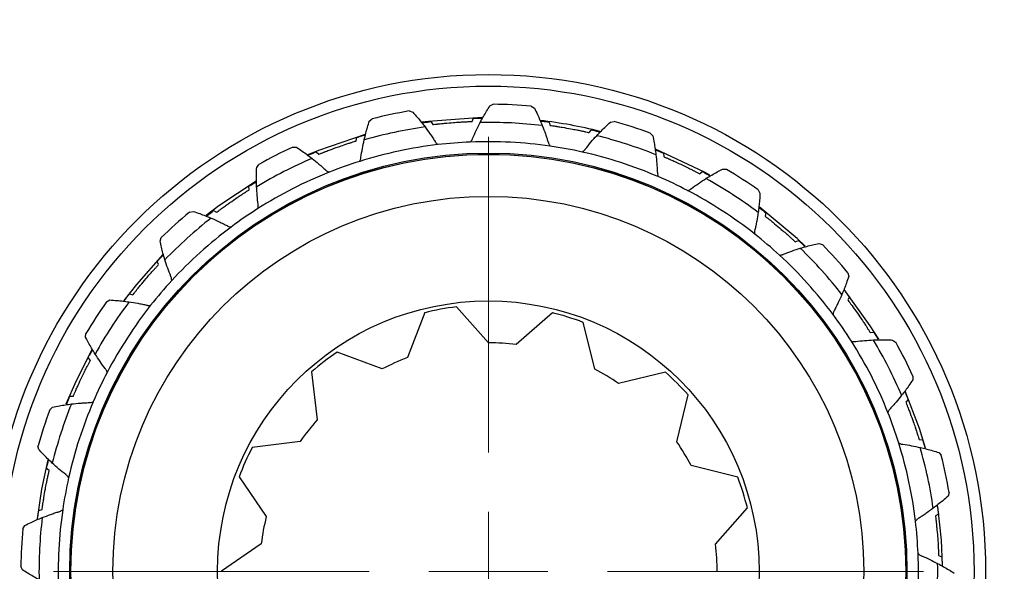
# Model space of a CAD drawing. Header units: inches. Extents: x 0.6 to 16.3, y 0.2 to 11.5.
# Tile 7 of 18: x 3.7 to 4.7, y 6.7 to 7.3. Entities that reach past the tile are written whole.
import ezdxf

# ---------------------------------------------------------------- set-up
doc = ezdxf.new("R2010")
doc.units = ezdxf.units.IN
doc.header["$MEASUREMENT"] = 0

# ---------------------------------------------------------------- blocks, each defined once
blk = doc.blocks.new('SW_CENTERMARKSYMBOL_0')
at = {"color": 0, "linetype": 'Continuous', "lineweight": 18}
for p, q in [((0, 0.1312), (0, 0.4787)), ((0, 0), (0, 0.0656)), ((-0.1312, 0), (-0.4787, 0)), ((0, 0), (-0.0656, 0)), ((0, 0), (0, -0.0656)), ((0, 0), (0.0656, 0)), ((0.1312, 0), (0.4787, 0)), ((0, -0.1312), (0, -0.4787))]:
    blk.add_line(p, q, dxfattribs=at)

msp = doc.modelspace()

# ---------------------------------------------------------------- linework, layer by layer
at = {"color": 7, "linetype": 'Continuous', "lineweight": 25}
for p, q in [((4.1716, 7.2072), (4.1753, 7.209)), ((4.2171, 7.2069), (4.2205, 7.2047)), ((4.0828, 7.2016), (4.0868, 7.2004)), ((4.0388, 7.1902), (4.0419, 7.1929)), ((4.1067, 7.1899), (4.1087, 7.1866)), ((4.1522, 7.1901), (4.1536, 7.1936)), ((4.237, 7.1893), (4.2381, 7.1857)), ((4.3042, 7.1893), (4.3083, 7.1901)), ((4.281, 7.1778), (4.2834, 7.1808)), ((4.3481, 7.1772), (4.3509, 7.1742)), ((4.0245, 7.1686), (4.025, 7.1724)), ((3.9546, 7.1618), (3.9587, 7.1617)), ((3.9806, 7.1566), (3.9834, 7.154)), ((4.3628, 7.1551), (4.3629, 7.1513)), ((3.915, 7.1394), (3.9173, 7.1428)), ((4.4023, 7.1325), (4.4054, 7.1349)), ((4.4277, 7.1377), (4.4318, 7.1374)), ((3.9068, 7.1148), (3.9063, 7.1186)), ((4.4669, 7.1146), (4.4688, 7.111)), ((3.841, 7.0902), (3.845, 7.0911)), ((3.8675, 7.0919), (3.8709, 7.0901)), ((4.4754, 7.0895), (4.4745, 7.0857)), ((3.8086, 7.0583), (3.8099, 7.0622)), ((4.5077, 7.0574), (4.5113, 7.0589)), ((4.5336, 7.0558), (4.5375, 7.0545)), ((3.807, 7.0324), (3.8055, 7.036)), ((4.5655, 7.0235), (4.5665, 7.0195)), ((3.7749, 7.0001), (3.7787, 6.9992)), ((3.7498, 6.9916), (3.7534, 6.9935)), ((4.5672, 6.9969), (4.5654, 6.9936)), ((4.0999, 6.9796), (4.0808, 6.9301)), ((4.1701, 6.9464), (4.1347, 6.9859)), ((4.2404, 6.9795), (4.2004, 6.9445)), ((4.2871, 6.9174), (4.2742, 6.9689)), ((3.7267, 6.9524), (3.727, 6.9565)), ((4.5902, 6.9576), (4.594, 6.9581)), ((4.6147, 6.9494), (4.6181, 6.9471)), ((4.053, 6.9176), (4.0034, 6.9362)), ((3.7319, 6.927), (3.7296, 6.93)), ((3.9754, 6.9144), (3.9815, 6.8617)), ((4.3647, 6.9141), (4.3131, 6.9017)), ((4.6372, 6.9098), (4.637, 6.9057)), ((3.7093, 6.8875), (3.7132, 6.8876)), ((4.3773, 6.8374), (4.3897, 6.889)), ((4.632, 6.8838), (4.6293, 6.881)), ((3.6872, 6.8727), (3.6902, 6.8755)), ((3.9627, 6.8378), (3.9101, 6.8312)), ((4.6439, 6.8399), (4.6477, 6.8394)), ((3.6751, 6.8289), (3.6743, 6.8329)), ((4.6655, 6.8256), (4.6682, 6.8225)), ((3.6867, 6.8057), (3.6836, 6.808)), ((4.4444, 6.7984), (4.393, 6.8114)), ((3.8955, 6.7988), (3.9254, 6.755)), ((4.677, 6.7816), (4.6758, 6.7776)), ((3.6751, 6.7617), (3.6788, 6.7628)), ((4.4199, 6.7247), (4.4549, 6.7645)), ((4.6652, 6.7577), (4.6619, 6.7557)), ((3.6575, 6.7417), (3.6597, 6.7452)), ((3.9199, 6.7251), (3.8764, 6.6948)), ((4.6654, 6.7122), (4.6689, 6.7108)), ((3.6572, 6.6963), (3.6554, 6.7))]:
    msp.add_line(p, q, dxfattribs=at)
at = {"color": 7, "linetype": 'Continuous', "lineweight": 25, "flags": 128}
for points in [[(4.1627, 7.1944), (4.104, 7.1901), (4.0967, 7.1891)], [(4.0342, 7.1757), (3.9829, 7.1582), (3.9714, 7.1534)], [(4.4135, 7.1311), (4.4079, 7.1342), (4.3538, 7.1594)], [(3.9143, 7.1242), (3.8734, 7.0971), (3.8594, 7.0864)], [(4.5187, 7.0527), (4.5097, 7.0612), (4.4679, 7.0959)], [(3.8118, 7.0434), (3.7826, 7.0107), (3.7689, 6.9931)], [(4.5995, 6.9502), (4.5902, 6.9651), (4.5616, 7.0051)], [(3.7337, 6.9388), (3.7162, 6.9045), (3.7051, 6.8787)], [(4.651, 6.8302), (4.6443, 6.8521), (4.6286, 6.8932)], [(3.6853, 6.8176), (3.6782, 6.7851), (3.6733, 6.7524)], [(4.6698, 6.7011), (4.6686, 6.7291), (4.6646, 6.7663)]]:
    msp.add_lwpolyline(points, dxfattribs=at)
at = {"color": 7, "linetype": 'Continuous', "lineweight": 25}
for radius in [1.5428, 1.3507, 1.3373, 0.5472, 0.5345, 0.4607, 0.4595, 0.4593, 0.4131, 0.298]:
    msp.add_circle((4.1699, 6.6945), radius, dxfattribs=at)
for radius, start, end in [(0.5145, 84.7385, 89.3974), (0.5145, 99.7385, 104.3974), (0.4945, 98.1011, 106.0348), (0.4945, 83.1011, 91.0348), (0.4999, 75.7769, 83.4099), (0.5145, 69.7385, 74.3974), (0.4945, 68.1011, 76.0348), (0.4733, 96.7346, 107.4013), (0.4733, 92.4013, 96.7346), (0.4733, 81.7346, 92.4013), (0.4733, 77.4013, 81.7346), (0.5145, 114.7385, 119.3974), (0.4733, 66.7346, 77.4013), (0.4945, 113.1011, 121.0348), (0.4733, 107.4013, 111.7346), (0.4733, 111.7346, 122.4013), (0.5145, 54.7385, 59.3974), (0.4733, 62.4013, 66.7346), (0.4945, 53.1011, 61.0348), (0.4733, 51.7346, 62.4013), (0.5145, 129.7385, 134.3974), (0.4733, 122.4013, 126.7346), (0.4945, 128.1011, 136.0348), (0.4733, 126.7346, 137.4013), (0.4733, 47.4013, 51.7346), (0.5145, 39.7385, 44.3974), (0.4733, 36.7346, 47.4013), (0.4945, 38.1011, 46.0348), (0.4733, 137.4013, 141.7346), (0.5145, 144.7385, 149.3974), (0.4945, 143.1011, 151.0348), (0.4733, 141.7346, 152.4013), (0.2935, 96.8756, 103.7987), (0.2935, 69.1833, 76.1064), (0.4733, 32.4013, 36.7346), (0.2518, 83.0295, 89.9526), (0.4733, 21.7346, 32.4013), (0.4945, 23.1011, 31.0348), (0.5145, 24.7385, 29.3974), (0.2935, 124.5679, 131.491), (0.2518, 110.7218, 117.6449), (0.4733, 152.4013, 156.7346), (0.2518, 55.3372, 62.2603), (0.2935, 41.491, 48.4141), (0.4733, 156.7346, 167.4013), (0.5145, 159.7385, 164.3974), (0.4945, 158.1011, 166.0348), (0.4733, 17.4013, 21.7346), (0.2518, 138.4141, 145.3372), (0.2518, 27.6449, 34.5679), (0.2935, 152.2603, 159.1833), (0.4733, 6.7346, 17.4013), (0.4945, 8.1011, 16.0348), (0.5145, 9.7385, 14.3974), (0.4733, 167.4013, 171.7346), (0.2935, 13.7987, 20.7218), (0.4733, 171.7346, 182.4013), (0.4945, 173.1011, 181.0348), (0.2518, 166.1064, 173.0295), (0.5145, 174.7385, 179.3974), (0.4733, 2.4013, 6.7346), (0.2518, 359.9526, 6.8756), (0.4733, 351.7346, 2.4013), (0.4945, 353.1011, 1.0348)]:
    msp.add_arc((4.1699, 6.6945), radius, start, end, dxfattribs=at)
for points, knots in [([(4.1609, 7.189), (4.1621, 7.1912), (4.1644, 7.1953), (4.168, 7.2014), (4.1704, 7.2053), (4.1716, 7.2072)], [0, 0, 0, 0, 0.356058, 0.677963, 1, 1, 1, 1]), ([(4.0868, 7.2004), (4.0885, 7.1985), (4.0917, 7.1948), (4.0961, 7.1894), (4.0988, 7.1859), (4.1002, 7.1841)], [0, 0, 0, 0, 0.367191, 0.683527, 1, 1, 1, 1]), ([(4.2205, 7.2047), (4.2217, 7.2024), (4.2238, 7.198), (4.2267, 7.1916), (4.2284, 7.1875), (4.2293, 7.1855)], [0, 0, 0, 0, 0.367191, 0.683527, 1, 1, 1, 1]), ([(4.0333, 7.1698), (4.0339, 7.1722), (4.035, 7.1768), (4.0368, 7.1837), (4.0382, 7.188), (4.0388, 7.1902)], [0, 0, 0, 0, 0.356058, 0.677963, 1, 1, 1, 1]), ([(4.0968, 7.1885), (4.0974, 7.1886), (4.0985, 7.1888), (4.104, 7.1895), (4.1067, 7.1899)], [0, 0, 0, 0, 0.5136596, 1, 1, 1, 1]), ([(4.1002, 7.1841), (4.1021, 7.1815), (4.1051, 7.1775), (4.1087, 7.1721), (4.1105, 7.1692), (4.1114, 7.1678), (4.1117, 7.1673), (4.1125, 7.1661), (4.1136, 7.1652), (4.1144, 7.1646)], [0, 0, 0, 0, 0.404289, 0.618528, 0.805562, 0.82177, 0.827836, 0.876144, 1, 1, 1, 1]), ([(4.1087, 7.1866), (4.1093, 7.1867), (4.1101, 7.1868), (4.112, 7.187), (4.1134, 7.1872), (4.1148, 7.1873), (4.1159, 7.1874), (4.1182, 7.1877), (4.1234, 7.1882), (4.1304, 7.1888), (4.1373, 7.1893), (4.1416, 7.1896), (4.1442, 7.1897), (4.1457, 7.1898), (4.1471, 7.1898), (4.1494, 7.19), (4.1508, 7.19), (4.1518, 7.19), (4.1522, 7.1901)], [0, 0, 0, 0, 0.16043, 0.215716, 0.259558, 0.278881, 0.293965, 0.309151, 0.378059, 0.515881, 0.608724, 0.671228, 0.698803, 0.715524, 0.7367, 0.775509, 0.897488, 1, 1, 1, 1]), ([(4.15, 7.1675), (4.1507, 7.1682), (4.1517, 7.1692), (4.1523, 7.1706), (4.1525, 7.1711), (4.1538, 7.1742), (4.1565, 7.1803), (4.1595, 7.1861), (4.1609, 7.189)], [0, 0, 0, 0, 0.123859, 0.172169, 0.178234, 0.194443, 0.595701, 1, 1, 1, 1]), ([(4.1536, 7.1936), (4.1548, 7.1936), (4.1605, 7.1938), (4.1622, 7.1938), (4.1636, 7.1938)], [0, 0, 0, 0, 0.199918, 1, 1, 1, 1]), ([(4.2271, 7.1906), (4.2277, 7.1905), (4.2288, 7.1904), (4.2343, 7.1897), (4.237, 7.1893)], [0, 0, 0, 0, 0.51366, 1, 1, 1, 1]), ([(4.2293, 7.1855), (4.2305, 7.1824), (4.2323, 7.1778), (4.2344, 7.1716), (4.2354, 7.1684), (4.2359, 7.1668), (4.236, 7.1663), (4.2365, 7.1649), (4.2373, 7.1638), (4.2379, 7.163)], [0, 0, 0, 0, 0.404289, 0.618528, 0.805562, 0.82177, 0.827836, 0.876144, 1, 1, 1, 1]), ([(4.2381, 7.1857), (4.2387, 7.1856), (4.2395, 7.1855), (4.2415, 7.1852), (4.2429, 7.185), (4.2442, 7.1848), (4.2453, 7.1846), (4.2476, 7.1842), (4.2527, 7.1834), (4.2597, 7.1822), (4.2665, 7.1809), (4.2707, 7.18), (4.2732, 7.1795), (4.2747, 7.1792), (4.2761, 7.1789), (4.2783, 7.1784), (4.2797, 7.1781), (4.2806, 7.1778), (4.281, 7.1778)], [0, 0, 0, 0, 0.16043, 0.215716, 0.259558, 0.278881, 0.293965, 0.309151, 0.378059, 0.515881, 0.608724, 0.671228, 0.698803, 0.715524, 0.7367, 0.775509, 0.897488, 1, 1, 1, 1]), ([(4.2892, 7.1744), (4.2909, 7.1762), (4.2942, 7.1797), (4.2992, 7.1846), (4.3026, 7.1878), (4.3042, 7.1893)], [0, 0, 0, 0, 0.356058, 0.677963, 1, 1, 1, 1]), ([(4.025, 7.1724), (4.0261, 7.1727), (4.0316, 7.1744), (4.0333, 7.1748), (4.0346, 7.1752)], [0, 0, 0, 0, 0.1999183, 1, 1, 1, 1]), ([(4.2731, 7.1565), (4.274, 7.157), (4.2752, 7.1578), (4.2761, 7.1589), (4.2764, 7.1593), (4.2785, 7.162), (4.2827, 7.1672), (4.287, 7.172), (4.2892, 7.1744)], [0, 0, 0, 0, 0.123859, 0.172169, 0.178234, 0.194443, 0.595701, 1, 1, 1, 1]), ([(4.2834, 7.1808), (4.2845, 7.1805), (4.2901, 7.1792), (4.2917, 7.1788), (4.293, 7.1784)], [0, 0, 0, 0, 0.199918, 1, 1, 1, 1]), ([(4.3509, 7.1742), (4.3514, 7.1717), (4.3523, 7.1669), (4.3534, 7.16), (4.354, 7.1556), (4.3543, 7.1534)], [0, 0, 0, 0, 0.367191, 0.683527, 1, 1, 1, 1]), ([(3.9834, 7.154), (3.984, 7.1542), (3.9847, 7.1545), (3.9866, 7.1552), (3.9879, 7.1558), (3.9891, 7.1563), (3.9901, 7.1566), (3.9923, 7.1575), (3.9972, 7.1594), (4.0039, 7.1618), (4.0104, 7.164), (4.0145, 7.1654), (4.0169, 7.1662), (4.0183, 7.1666), (4.0197, 7.1671), (4.0219, 7.1678), (4.0232, 7.1682), (4.0241, 7.1685), (4.0245, 7.1686)], [0, 0, 0, 0, 0.16043, 0.215716, 0.259558, 0.278881, 0.293965, 0.309151, 0.378059, 0.515881, 0.608724, 0.671228, 0.698803, 0.715524, 0.7367, 0.775509, 0.897488, 1, 1, 1, 1]), ([(4.0283, 7.1462), (4.0288, 7.1471), (4.0294, 7.1483), (4.0297, 7.1498), (4.0297, 7.1503), (4.0302, 7.1537), (4.0312, 7.1603), (4.0326, 7.1666), (4.0333, 7.1698)], [0, 0, 0, 0, 0.123859, 0.172169, 0.178234, 0.194443, 0.595701, 1, 1, 1, 1]), ([(3.9587, 7.1617), (3.9608, 7.1603), (3.9649, 7.1576), (3.9706, 7.1534), (3.9741, 7.1507), (3.9759, 7.1494)], [0, 0, 0, 0, 0.367191, 0.683527, 1, 1, 1, 1]), ([(3.9715, 7.1528), (3.972, 7.153), (3.973, 7.1534), (3.9781, 7.1556), (3.9806, 7.1566)], [0, 0, 0, 0, 0.51366, 1, 1, 1, 1]), ([(4.3536, 7.1589), (4.3541, 7.1587), (4.3551, 7.1583), (4.3603, 7.1561), (4.3628, 7.1551)], [0, 0, 0, 0, 0.51366, 1, 1, 1, 1]), ([(4.3543, 7.1534), (4.3547, 7.1501), (4.3552, 7.1452), (4.3556, 7.1387), (4.3558, 7.1353), (4.3559, 7.1336), (4.3559, 7.1331), (4.356, 7.1316), (4.3565, 7.1303), (4.3568, 7.1294)], [0, 0, 0, 0, 0.4042889, 0.6185277, 0.8055616, 0.8217703, 0.8278357, 0.876144, 1, 1, 1, 1]), ([(3.9759, 7.1494), (3.9784, 7.1474), (3.9823, 7.1442), (3.9872, 7.14), (3.9897, 7.1377), (3.9909, 7.1365), (3.9913, 7.1361), (3.9924, 7.1352), (3.9937, 7.1346), (3.9946, 7.1342)], [0, 0, 0, 0, 0.404289, 0.618528, 0.805562, 0.82177, 0.827836, 0.876144, 1, 1, 1, 1]), ([(4.3629, 7.1513), (4.3635, 7.151), (4.3642, 7.1507), (4.366, 7.1499), (4.3673, 7.1494), (4.3686, 7.1488), (4.3695, 7.1484), (4.3717, 7.1474), (4.3764, 7.1453), (4.3829, 7.1423), (4.3891, 7.1393), (4.3929, 7.1374), (4.3952, 7.1362), (4.3965, 7.1355), (4.3978, 7.1349), (4.3999, 7.1338), (4.4011, 7.1332), (4.4019, 7.1327), (4.4023, 7.1325)], [0, 0, 0, 0, 0.16043, 0.215716, 0.259558, 0.278881, 0.293965, 0.309151, 0.378059, 0.515881, 0.608724, 0.671228, 0.698803, 0.715524, 0.7367, 0.775509, 0.897488, 1, 1, 1, 1]), ([(3.9149, 7.1183), (3.9149, 7.1207), (3.9147, 7.1255), (3.9148, 7.1326), (3.9149, 7.1371), (3.915, 7.1394)], [0, 0, 0, 0, 0.356058, 0.677963, 1, 1, 1, 1]), ([(4.4054, 7.1349), (4.4064, 7.1343), (4.4114, 7.1316), (4.4129, 7.1308), (4.4141, 7.1301)], [0, 0, 0, 0, 0.199918, 1, 1, 1, 1]), ([(4.4094, 7.1272), (4.4115, 7.1285), (4.4155, 7.131), (4.4217, 7.1345), (4.4257, 7.1366), (4.4277, 7.1377)], [0, 0, 0, 0, 0.356058, 0.677963, 1, 1, 1, 1]), ([(3.9063, 7.1186), (3.9073, 7.1192), (3.9122, 7.1223), (3.9136, 7.1231), (3.9148, 7.1238)], [0, 0, 0, 0, 0.1999183, 1, 1, 1, 1]), ([(4.3892, 7.114), (4.3901, 7.1143), (4.3915, 7.1147), (4.3926, 7.1156), (4.3931, 7.1159), (4.3958, 7.118), (4.4012, 7.1219), (4.4066, 7.1254), (4.4094, 7.1272)], [0, 0, 0, 0, 0.123859, 0.172169, 0.178234, 0.194443, 0.595701, 1, 1, 1, 1]), ([(3.8709, 7.0901), (3.8713, 7.0904), (3.872, 7.0909), (3.8736, 7.0921), (3.8747, 7.0929), (3.8758, 7.0937), (3.8766, 7.0944), (3.8786, 7.0958), (3.8828, 7.0988), (3.8886, 7.1029), (3.8943, 7.1068), (3.8979, 7.1091), (3.9, 7.1105), (3.9013, 7.1113), (3.9025, 7.1121), (3.9045, 7.1134), (3.9056, 7.1141), (3.9064, 7.1146), (3.9068, 7.1148)], [0, 0, 0, 0, 0.16043, 0.215716, 0.259558, 0.278881, 0.293965, 0.309151, 0.378059, 0.515881, 0.608724, 0.671228, 0.698803, 0.715524, 0.7367, 0.775509, 0.897488, 1, 1, 1, 1]), ([(3.9162, 7.0942), (3.9165, 7.0952), (3.9168, 7.0965), (3.9166, 7.098), (3.9165, 7.0985), (3.9161, 7.1019), (3.9154, 7.1085), (3.9151, 7.115), (3.9149, 7.1183)], [0, 0, 0, 0, 0.123859, 0.172169, 0.178234, 0.194443, 0.595701, 1, 1, 1, 1]), ([(4.4688, 7.111), (4.4687, 7.1084), (4.4684, 7.1036), (4.4677, 7.0966), (4.4671, 7.0922), (4.4668, 7.09)], [0, 0, 0, 0, 0.367191, 0.683527, 1, 1, 1, 1]), ([(3.845, 7.0911), (3.8474, 7.0903), (3.852, 7.0887), (3.8586, 7.0862), (3.8627, 7.0845), (3.8647, 7.0837)], [0, 0, 0, 0, 0.367191, 0.683527, 1, 1, 1, 1]), ([(3.8596, 7.0858), (3.8601, 7.0861), (3.8609, 7.0868), (3.8653, 7.0902), (3.8675, 7.0919)], [0, 0, 0, 0, 0.51366, 1, 1, 1, 1]), ([(4.4668, 7.09), (4.4663, 7.0868), (4.4655, 7.0818), (4.4643, 7.0755), (4.4635, 7.0722), (4.4632, 7.0705), (4.463, 7.07), (4.4627, 7.0686), (4.4629, 7.0672), (4.463, 7.0662)], [0, 0, 0, 0, 0.404289, 0.618528, 0.805562, 0.82177, 0.827836, 0.876144, 1, 1, 1, 1]), ([(4.4675, 7.0955), (4.4679, 7.0952), (4.4688, 7.0945), (4.4733, 7.0911), (4.4754, 7.0895)], [0, 0, 0, 0, 0.51366, 1, 1, 1, 1]), ([(3.8647, 7.0837), (3.8677, 7.0824), (3.8723, 7.0804), (3.8781, 7.0775), (3.8811, 7.0759), (3.8826, 7.0752), (3.8831, 7.0749), (3.8844, 7.0742), (3.8858, 7.074), (3.8868, 7.0739)], [0, 0, 0, 0, 0.404289, 0.618528, 0.805562, 0.82177, 0.827836, 0.876144, 1, 1, 1, 1]), ([(4.4745, 7.0857), (4.475, 7.0854), (4.4757, 7.0849), (4.4772, 7.0837), (4.4783, 7.0828), (4.4794, 7.0819), (4.4802, 7.0813), (4.482, 7.0798), (4.4861, 7.0765), (4.4915, 7.0719), (4.4967, 7.0674), (4.5, 7.0645), (4.5018, 7.0629), (4.503, 7.0618), (4.504, 7.0609), (4.5057, 7.0593), (4.5067, 7.0584), (4.5074, 7.0577), (4.5077, 7.0574)], [0, 0, 0, 0, 0.16043, 0.215716, 0.259558, 0.278881, 0.293965, 0.309151, 0.378059, 0.515881, 0.608724, 0.671228, 0.698803, 0.715524, 0.7367, 0.775509, 0.897488, 1, 1, 1, 1]), ([(3.814, 7.0378), (3.8132, 7.0402), (3.8119, 7.0448), (3.8101, 7.0516), (3.8091, 7.0561), (3.8086, 7.0583)], [0, 0, 0, 0, 0.356058, 0.677963, 1, 1, 1, 1]), ([(4.5113, 7.0589), (4.5121, 7.0581), (4.5163, 7.0542), (4.5175, 7.053), (4.5185, 7.052)], [0, 0, 0, 0, 0.199918, 1, 1, 1, 1]), ([(4.5132, 7.0505), (4.5156, 7.0512), (4.5201, 7.0525), (4.5269, 7.0543), (4.5314, 7.0553), (4.5336, 7.0558)], [0, 0, 0, 0, 0.356058, 0.677963, 1, 1, 1, 1]), ([(3.8055, 7.036), (3.8063, 7.0368), (3.8102, 7.041), (3.8114, 7.0422), (3.8124, 7.0431)], [0, 0, 0, 0, 0.199918, 1, 1, 1, 1]), ([(4.4903, 7.043), (4.4913, 7.043), (4.4927, 7.0431), (4.494, 7.0436), (4.4945, 7.0438), (4.4977, 7.0451), (4.5039, 7.0475), (4.5101, 7.0495), (4.5132, 7.0505)], [0, 0, 0, 0, 0.123859, 0.172169, 0.178234, 0.194443, 0.595701, 1, 1, 1, 1]), ([(3.7787, 6.9992), (3.779, 6.9997), (3.7796, 7.0003), (3.7808, 7.0019), (3.7816, 7.003), (3.7825, 7.004), (3.7832, 7.0049), (3.7846, 7.0067), (3.7879, 7.0107), (3.7925, 7.0162), (3.797, 7.0214), (3.7999, 7.0246), (3.8016, 7.0265), (3.8026, 7.0276), (3.8035, 7.0287), (3.8051, 7.0304), (3.806, 7.0314), (3.8067, 7.0321), (3.807, 7.0324)], [0, 0, 0, 0, 0.16043, 0.215716, 0.259558, 0.278881, 0.293965, 0.309151, 0.378059, 0.515881, 0.608724, 0.671228, 0.698803, 0.715524, 0.7367, 0.775509, 0.897488, 1, 1, 1, 1]), ([(3.8215, 7.0149), (3.8214, 7.0159), (3.8213, 7.0173), (3.8208, 7.0187), (3.8206, 7.0192), (3.8193, 7.0224), (3.8169, 7.0285), (3.815, 7.0347), (3.814, 7.0378)], [0, 0, 0, 0, 0.123859, 0.172169, 0.178234, 0.194443, 0.595701, 1, 1, 1, 1]), ([(4.5665, 7.0195), (4.5656, 7.017), (4.5641, 7.0124), (4.5616, 7.0058), (4.5599, 7.0017), (4.559, 6.9997)], [0, 0, 0, 0, 0.367191, 0.683527, 1, 1, 1, 1]), ([(3.7689, 6.9922), (3.7693, 6.9926), (3.7699, 6.9935), (3.7733, 6.9979), (3.7749, 7.0001)], [0, 0, 0, 0, 0.51366, 1, 1, 1, 1]), ([(4.559, 6.9997), (4.5577, 6.9967), (4.5557, 6.9921), (4.5528, 6.9863), (4.5513, 6.9833), (4.5505, 6.9818), (4.5502, 6.9813), (4.5496, 6.98), (4.5494, 6.9786), (4.5492, 6.9776)], [0, 0, 0, 0, 0.404289, 0.618528, 0.805562, 0.82177, 0.827836, 0.876144, 1, 1, 1, 1]), ([(4.5611, 7.0048), (4.5615, 7.0044), (4.5622, 7.0035), (4.5656, 6.9991), (4.5672, 6.9969)], [0, 0, 0, 0, 0.51366, 1, 1, 1, 1]), ([(3.7534, 6.9935), (3.756, 6.9933), (3.7608, 6.993), (3.7678, 6.9923), (3.7722, 6.9917), (3.7744, 6.9914)], [0, 0, 0, 0, 0.367191, 0.683527, 1, 1, 1, 1]), ([(3.7744, 6.9914), (3.7776, 6.9909), (3.7826, 6.9902), (3.7889, 6.9889), (3.7922, 6.9882), (3.7939, 6.9878), (3.7944, 6.9877), (3.7958, 6.9874), (3.7972, 6.9876), (3.7982, 6.9877)], [0, 0, 0, 0, 0.404289, 0.618528, 0.805562, 0.82177, 0.827836, 0.876144, 1, 1, 1, 1]), ([(4.5654, 6.9936), (4.5658, 6.9931), (4.5663, 6.9924), (4.5674, 6.9909), (4.5683, 6.9897), (4.5691, 6.9886), (4.5697, 6.9878), (4.5711, 6.9859), (4.5742, 6.9816), (4.5782, 6.9758), (4.5821, 6.9701), (4.5845, 6.9665), (4.5859, 6.9644), (4.5867, 6.9631), (4.5874, 6.9619), (4.5887, 6.96), (4.5894, 6.9588), (4.5899, 6.958), (4.5902, 6.9576)], [0, 0, 0, 0, 0.1604302, 0.2157165, 0.2595581, 0.2788809, 0.2939648, 0.3091507, 0.378059, 0.5158807, 0.6087245, 0.6712282, 0.698803, 0.7155237, 0.7367, 0.7755093, 0.8974877, 1, 1, 1, 1]), ([(4.594, 6.9581), (4.5946, 6.9572), (4.5976, 6.9523), (4.5984, 6.9508), (4.5991, 6.9496)], [0, 0, 0, 0, 0.199918, 1, 1, 1, 1]), ([(3.7372, 6.934), (3.7359, 6.9361), (3.7334, 6.9402), (3.7299, 6.9463), (3.7278, 6.9504), (3.7267, 6.9524)], [0, 0, 0, 0, 0.356058, 0.677963, 1, 1, 1, 1]), ([(4.5695, 6.9482), (4.5705, 6.948), (4.5719, 6.9477), (4.5733, 6.9478), (4.5739, 6.9479), (4.5773, 6.9483), (4.5839, 6.949), (4.5903, 6.9493), (4.5936, 6.9495)], [0, 0, 0, 0, 0.1238591, 0.1721686, 0.1782342, 0.1944432, 0.595701, 1, 1, 1, 1]), ([(4.5936, 6.9495), (4.5961, 6.9496), (4.6008, 6.9497), (4.6079, 6.9496), (4.6125, 6.9495), (4.6147, 6.9494)], [0, 0, 0, 0, 0.356058, 0.677963, 1, 1, 1, 1]), ([(3.7296, 6.93), (3.7301, 6.931), (3.7328, 6.9361), (3.7337, 6.9376), (3.7343, 6.9387)], [0, 0, 0, 0, 0.199918, 1, 1, 1, 1]), ([(3.7132, 6.8876), (3.7134, 6.8881), (3.7137, 6.8889), (3.7145, 6.8907), (3.715, 6.892), (3.7156, 6.8932), (3.716, 6.8942), (3.717, 6.8964), (3.7191, 6.9011), (3.7221, 6.9075), (3.7251, 6.9137), (3.727, 6.9176), (3.7282, 6.9199), (3.7289, 6.9212), (3.7295, 6.9225), (3.7306, 6.9245), (3.7313, 6.9258), (3.7317, 6.9266), (3.7319, 6.927)], [0, 0, 0, 0, 0.1604302, 0.2157165, 0.2595581, 0.2788809, 0.2939648, 0.3091507, 0.378059, 0.5158807, 0.6087245, 0.6712282, 0.698803, 0.7155237, 0.7367, 0.7755093, 0.8974877, 1, 1, 1, 1]), ([(3.7504, 6.9138), (3.7501, 6.9148), (3.7497, 6.9161), (3.7488, 6.9173), (3.7485, 6.9177), (3.7464, 6.9205), (3.7425, 6.9258), (3.739, 6.9313), (3.7372, 6.934)], [0, 0, 0, 0, 0.123859, 0.172169, 0.178234, 0.194443, 0.595701, 1, 1, 1, 1]), ([(4.637, 6.9057), (4.6356, 6.9036), (4.6329, 6.8996), (4.6288, 6.8938), (4.6261, 6.8903), (4.6247, 6.8886)], [0, 0, 0, 0, 0.367191, 0.683527, 1, 1, 1, 1]), ([(4.6281, 6.893), (4.6283, 6.8924), (4.6288, 6.8914), (4.6309, 6.8863), (4.632, 6.8838)], [0, 0, 0, 0, 0.51366, 1, 1, 1, 1]), ([(3.7056, 6.8782), (3.7058, 6.8788), (3.7062, 6.8798), (3.7083, 6.885), (3.7093, 6.8875)], [0, 0, 0, 0, 0.51366, 1, 1, 1, 1]), ([(3.7111, 6.879), (3.7143, 6.8793), (3.7193, 6.8799), (3.7257, 6.8803), (3.7291, 6.8805), (3.7308, 6.8805), (3.7313, 6.8805), (3.7328, 6.8806), (3.7341, 6.8811), (3.735, 6.8815)], [0, 0, 0, 0, 0.404289, 0.618528, 0.805562, 0.82177, 0.827836, 0.876144, 1, 1, 1, 1]), ([(4.6247, 6.8886), (4.6227, 6.886), (4.6196, 6.8821), (4.6153, 6.8772), (4.613, 6.8748), (4.6119, 6.8735), (4.6115, 6.8731), (4.6105, 6.872), (4.61, 6.8707), (4.6096, 6.8698)], [0, 0, 0, 0, 0.4042889, 0.6185277, 0.8055616, 0.8217703, 0.8278357, 0.876144, 1, 1, 1, 1]), ([(4.6293, 6.881), (4.6295, 6.8804), (4.6298, 6.8797), (4.6306, 6.8779), (4.6311, 6.8765), (4.6316, 6.8753), (4.632, 6.8743), (4.6328, 6.8721), (4.6347, 6.8672), (4.6371, 6.8606), (4.6394, 6.854), (4.6407, 6.8499), (4.6415, 6.8475), (4.642, 6.8461), (4.6424, 6.8447), (4.6431, 6.8425), (4.6435, 6.8412), (4.6438, 6.8403), (4.6439, 6.8399)], [0, 0, 0, 0, 0.1604302, 0.2157165, 0.2595581, 0.2788809, 0.2939648, 0.3091507, 0.378059, 0.5158807, 0.6087245, 0.6712282, 0.698803, 0.7155237, 0.7367, 0.7755093, 0.8974877, 1, 1, 1, 1]), ([(3.6902, 6.8755), (3.6928, 6.876), (3.6975, 6.877), (3.7045, 6.8781), (3.7089, 6.8787), (3.7111, 6.879)], [0, 0, 0, 0, 0.367191, 0.683527, 1, 1, 1, 1]), ([(4.6477, 6.8394), (4.6481, 6.8383), (4.6497, 6.8328), (4.6502, 6.8311), (4.6505, 6.8298)], [0, 0, 0, 0, 0.199918, 1, 1, 1, 1]), ([(3.69, 6.8139), (3.6882, 6.8156), (3.6847, 6.8189), (3.6798, 6.8239), (3.6767, 6.8272), (3.6751, 6.8289)], [0, 0, 0, 0, 0.356058, 0.677963, 1, 1, 1, 1]), ([(4.6215, 6.8361), (4.6224, 6.8356), (4.6237, 6.835), (4.6251, 6.8348), (4.6257, 6.8347), (4.6291, 6.8342), (4.6356, 6.8332), (4.642, 6.8318), (4.6451, 6.8311)], [0, 0, 0, 0, 0.123859, 0.172169, 0.178234, 0.194443, 0.595701, 1, 1, 1, 1]), ([(4.6451, 6.8311), (4.6476, 6.8306), (4.6522, 6.8295), (4.659, 6.8276), (4.6634, 6.8262), (4.6655, 6.8256)], [0, 0, 0, 0, 0.356058, 0.677963, 1, 1, 1, 1]), ([(3.6836, 6.808), (3.6839, 6.8091), (3.6852, 6.8147), (3.6856, 6.8164), (3.686, 6.8177)], [0, 0, 0, 0, 0.1999183, 1, 1, 1, 1]), ([(3.6788, 6.7628), (3.6788, 6.7634), (3.679, 6.7642), (3.6792, 6.7661), (3.6794, 6.7675), (3.6796, 6.7689), (3.6798, 6.7699), (3.6802, 6.7723), (3.681, 6.7774), (3.6822, 6.7844), (3.6835, 6.7912), (3.6844, 6.7954), (3.6849, 6.7979), (3.6852, 6.7993), (3.6855, 6.8007), (3.6861, 6.803), (3.6864, 6.8044), (3.6866, 6.8053), (3.6867, 6.8057)], [0, 0, 0, 0, 0.1604302, 0.2157165, 0.2595581, 0.2788809, 0.2939648, 0.3091507, 0.378059, 0.5158807, 0.6087245, 0.6712282, 0.698803, 0.7155237, 0.7367, 0.7755093, 0.8974877, 1, 1, 1, 1]), ([(3.7079, 6.7978), (3.7074, 6.7986), (3.7066, 6.7998), (3.7055, 6.8007), (3.7051, 6.8011), (3.7024, 6.8032), (3.6972, 6.8073), (3.6924, 6.8117), (3.69, 6.8139)], [0, 0, 0, 0, 0.123859, 0.172169, 0.178234, 0.194443, 0.595701, 1, 1, 1, 1]), ([(4.6758, 6.7776), (4.6738, 6.7759), (4.6702, 6.7727), (4.6647, 6.7683), (4.6612, 6.7656), (4.6594, 6.7642)], [0, 0, 0, 0, 0.367191, 0.683527, 1, 1, 1, 1]), ([(3.6738, 6.7518), (3.6739, 6.7524), (3.674, 6.7535), (3.6747, 6.759), (3.6751, 6.7617)], [0, 0, 0, 0, 0.5136596, 1, 1, 1, 1]), ([(3.679, 6.7539), (3.682, 6.7551), (3.6866, 6.7569), (3.6928, 6.759), (3.696, 6.76), (3.6976, 6.7605), (3.6982, 6.7607), (3.6995, 6.7611), (3.7007, 6.762), (3.7015, 6.7626)], [0, 0, 0, 0, 0.404289, 0.618528, 0.805562, 0.82177, 0.827836, 0.876144, 1, 1, 1, 1]), ([(4.6594, 6.7642), (4.6568, 6.7623), (4.6528, 6.7593), (4.6474, 6.7557), (4.6446, 6.7539), (4.6431, 6.753), (4.6427, 6.7527), (4.6414, 6.7519), (4.6406, 6.7508), (4.6399, 6.75)], [0, 0, 0, 0, 0.404289, 0.618528, 0.805562, 0.82177, 0.827836, 0.876144, 1, 1, 1, 1]), ([(4.6638, 6.7676), (4.6639, 6.767), (4.6641, 6.766), (4.6648, 6.7604), (4.6652, 6.7577)], [0, 0, 0, 0, 0.51366, 1, 1, 1, 1]), ([(3.6597, 6.7452), (3.662, 6.7464), (3.6664, 6.7485), (3.6728, 6.7514), (3.6769, 6.7531), (3.679, 6.7539)], [0, 0, 0, 0, 0.367191, 0.683527, 1, 1, 1, 1]), ([(4.6619, 6.7557), (4.662, 6.7551), (4.6621, 6.7543), (4.6623, 6.7524), (4.6625, 6.751), (4.6626, 6.7496), (4.6628, 6.7486), (4.663, 6.7462), (4.6635, 6.741), (4.6642, 6.734), (4.6647, 6.7271), (4.6649, 6.7228), (4.665, 6.7202), (4.6651, 6.7187), (4.6652, 6.7173), (4.6653, 6.715), (4.6653, 6.7136), (4.6654, 6.7127), (4.6654, 6.7122)], [0, 0, 0, 0, 0.16043, 0.215716, 0.259558, 0.278881, 0.293965, 0.309151, 0.378059, 0.515881, 0.608724, 0.671228, 0.698803, 0.715524, 0.7367, 0.775509, 0.897488, 1, 1, 1, 1]), ([(4.6428, 6.7144), (4.6435, 6.7137), (4.6446, 6.7127), (4.6459, 6.7122), (4.6464, 6.7119), (4.6496, 6.7106), (4.6556, 6.7079), (4.6614, 6.705), (4.6643, 6.7035)], [0, 0, 0, 0, 0.123859, 0.172169, 0.178234, 0.194443, 0.595701, 1, 1, 1, 1]), ([(4.6689, 6.7108), (4.669, 6.7096), (4.6692, 6.7039), (4.6692, 6.7022), (4.6692, 6.7008)], [0, 0, 0, 0, 0.199918, 1, 1, 1, 1]), ([(3.6755, 6.6856), (3.6733, 6.6868), (3.6691, 6.6891), (3.663, 6.6926), (3.6591, 6.695), (3.6572, 6.6963)], [0, 0, 0, 0, 0.356058, 0.677963, 1, 1, 1, 1]), ([(4.6643, 6.7035), (4.6665, 6.7023), (4.6707, 6.7), (4.6768, 6.6965), (4.6806, 6.694), (4.6826, 6.6928)], [0, 0, 0, 0, 0.356058, 0.677963, 1, 1, 1, 1])]:
    msp.add_open_spline(points, degree=3, knots=knots, dxfattribs=at)

# ---------------------------------------------------------------- block references
at = {"color": 7, "linetype": 'Continuous', "lineweight": 0}
msp.add_blockref('SW_CENTERMARKSYMBOL_0', (4.1699, 6.6945), dxfattribs=at)

doc.saveas('drawing.dxf')
